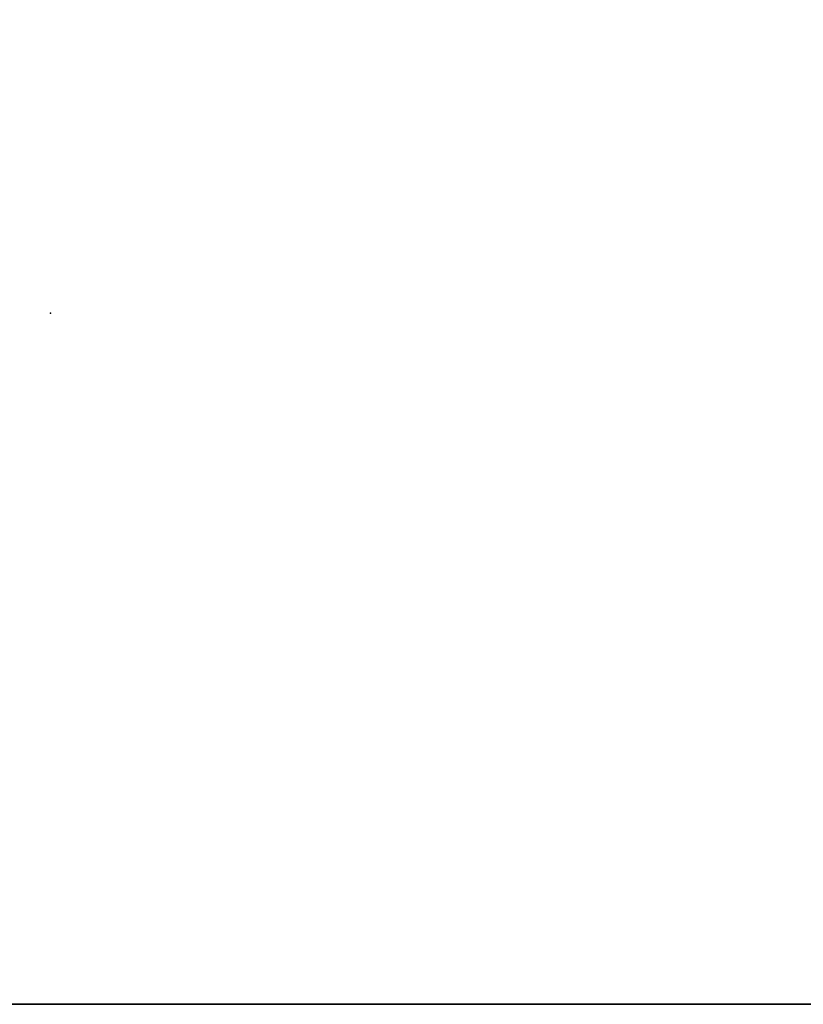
# Model space of a CAD drawing. Header units: millimetres. Extents: x -184 to 184, y -1705 to 346.
# Tile 6 of 13: x -4 to 90, y -268 to -150. Entities that reach past the tile are written whole.
import ezdxf

# ---------------------------------------------------------------- set-up
doc = ezdxf.new("R2010")
doc.units = ezdxf.units.MM
doc.layers.add('KF_SEQ_5_B_SPEAKDETAIL', color=250, linetype='Continuous')
doc.layers.add('KF_SEQ_5_B_SPEAKER', color=253, linetype='Continuous')

# ---------------------------------------------------------------- blocks, each defined once
blk = doc.blocks.new('KF_SEQUENZA_5_B_3D')
at = {"layer": 'KF_SEQ_5_B_SPEAKDETAIL'}
blk.add_point((0, 0, -472), dxfattribs=at)
at = {"layer": 'KF_SEQ_5_B_SPEAKER'}
blk.add_point((0, 0), dxfattribs=at)
for points, invisible_edges in [([(-184, 31.17, -470.5), (184, 31.17, -470.5), (184, 224.15, -470.5), (-184, 224.15, -470.5)], 15), ([(184, 31.17, -1.5), (-184, 31.17, -1.5), (-184, 224.15, -1.5), (184, 224.15, -1.5)], 15), ([(117.5, 31.17, -1.5), (-135.5, 31.17, -1.5), (-135.5, 20.78, -1.5), (117.5, 20.78, -1.5)], 15), ([(-117.5, 31.17, -470.5), (135.5, 31.17, -470.5), (135.5, 20.78, -470.5), (-117.5, 20.78, -470.5)], 15), ([(117.5, 20.78, -1.5), (-135.5, 20.78, -1.5), (-135.5, 10.39, -1.5), (117.5, 10.39, -1.5)], 15), ([(-117.5, 20.78, -470.5), (135.5, 20.78, -470.5), (135.5, 10.39, -470.5), (-117.5, 10.39, -470.5)], 15), ([(117.5, 10.39, -1.5), (-135.5, 10.39, -1.5), (-135.5, 0, -1.5), (117.5, 0, -1.5)], 15), ([(-117.5, 10.39, -470.5), (135.5, 10.39, -470.5), (135.5, 0, -470.5), (-117.5, 0, -470.5)], 15), ([(117.5, 0, -1.5), (-135.5, 0, -1.5), (-135.5, -10.39, -1.5), (117.5, -10.39, -1.5)], 15), ([(-117.5, 0, -470.5), (135.5, 0, -470.5), (135.5, -10.39, -470.5), (-117.5, -10.39, -470.5)], 15), ([(117.5, -10.39, -1.5), (-135.5, -10.39, -1.5), (-135.5, -20.78, -1.5), (117.5, -20.78, -1.5)], 15), ([(-117.5, -10.39, -470.5), (135.5, -10.39, -470.5), (135.5, -20.78, -470.5), (-117.5, -20.78, -470.5)], 15), ([(117.5, -20.78, -1.5), (-135.5, -20.78, -1.5), (-135.5, -31.17, -1.5), (117.5, -31.17, -1.5)], 15), ([(-117.5, -20.78, -470.5), (135.5, -20.78, -470.5), (135.5, -31.17, -470.5), (-117.5, -31.17, -470.5)], 15), ([(184, -31.17, -470.5), (-184, -31.17, -470.5), (-184, -39.77, -470.5), (184, -39.77, -470.5)], 15), ([(-184, -31.17, -1.5), (184, -31.17, -1.5), (184, -39.77, -1.5), (-184, -39.77, -1.5)], 15), ([(184, -39.77, -470.5), (-184, -39.77, -470.5), (-184, -48.37, -470.5), (184, -48.37, -470.5)], 15), ([(-184, -39.77, -1.5), (184, -39.77, -1.5), (184, -48.37, -1.5), (-184, -48.37, -1.5)], 15), ([(184, -48.37, -470.5), (-184, -48.37, -470.5), (-184, -56.96, -470.5), (184, -56.96, -470.5)], 15), ([(-184, -48.37, -1.5), (184, -48.37, -1.5), (184, -56.96, -1.5), (-184, -56.96, -1.5)], 15), ([(184, -56.96, -470.5), (-184, -56.96, -470.5), (-184, -65.56, -470.5), (184, -65.56, -470.5)], 15), ([(-184, -56.96, -1.5), (184, -56.96, -1.5), (184, -65.56, -1.5), (-184, -65.56, -1.5)], 15), ([(184, -65.56, -470.5), (-184, -65.56, -470.5), (-184, -74.15, -470.5), (184, -74.15, -470.5)], 15), ([(-184, -65.56, -1.5), (184, -65.56, -1.5), (184, -74.15, -1.5), (-184, -74.15, -1.5)], 15), ([(184, -74.15, -470.5), (-184, -74.15, -470.5), (-184, -82.75, -470.5), (184, -82.75, -470.5)], 11), ([(-184, -74.15, -1.5), (184, -74.15, -1.5), (184, -82.75, -1.5), (-184, -82.75, -1.5)], 11), ([(184, -82.75, -470.5), (-184, -82.75, -470.5), (-184, -82.75, -392.33), (184, -82.75, -392.33)], 15), ([(184, -82.75, -392.33), (-184, -82.75, -392.33), (-184, -82.75, -314.17), (184, -82.75, -314.17)], 15), ([(184, -82.75, -314.17), (-184, -82.75, -314.17), (-184, -82.75, -236), (184, -82.75, -236)], 15), ([(184, -82.75, -236), (-184, -82.75, -236), (-184, -82.75, -157.83), (184, -82.75, -157.83)], 15), ([(184, -82.75, -157.83), (-184, -82.75, -157.83), (-184, -82.75, -79.67), (184, -82.75, -79.67)], 15), ([(184, -82.75, -79.67), (-184, -82.75, -79.67), (-184, -82.75, -1.5), (184, -82.75, -1.5)], 15)]:
    blk.add_3dface(points, dxfattribs=dict(at, invisible_edges=invisible_edges))

msp = doc.modelspace()

# ---------------------------------------------------------------- block references
at = {"layer": 'KF_SEQ_5_B_SPEAKER'}
msp.add_blockref('KF_SEQUENZA_5_B_3D', (0, -185.3, 236), dxfattribs=at)

doc.saveas('drawing.dxf')
